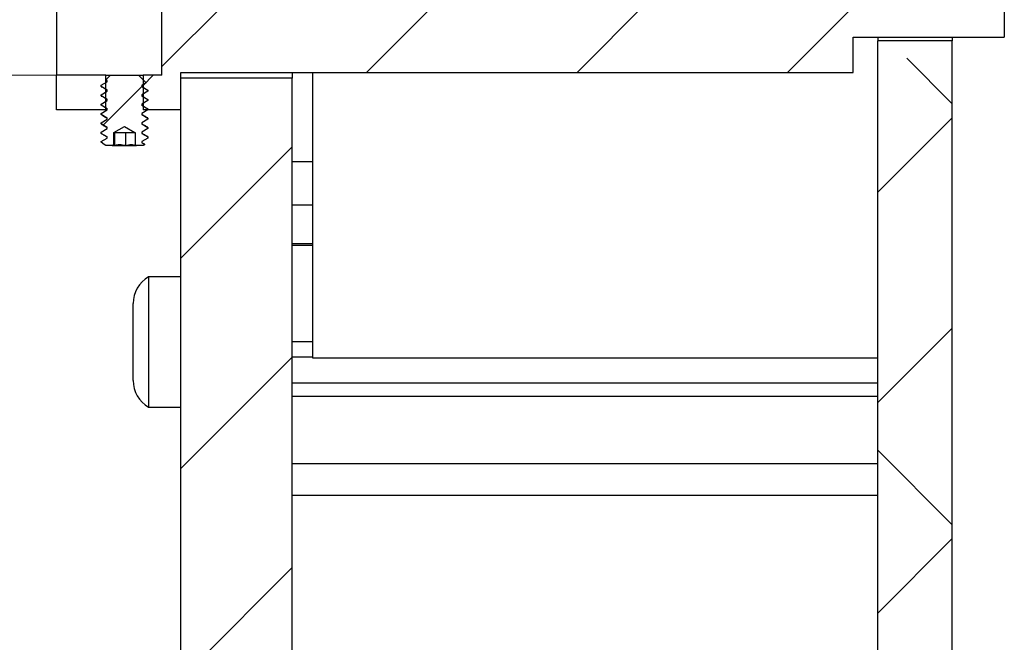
# Model space of a CAD drawing. Header units: millimetres. Extents: x 6 to 857, y 6 to 553.
# Tile 10 of 20: x 687 to 729, y 184 to 210. Entities that reach past the tile are written whole.
import ezdxf

# ---------------------------------------------------------------- set-up
doc = ezdxf.new("R2010")
doc.units = ezdxf.units.MM
doc.header["$LTSCALE"] = 2
doc.styles.add('SLDTEXTSTYLE0', font='TXT', dxfattribs={"width": 0.75})
doc.dimstyles.new('SLDDIMSTYLE0', dxfattribs={"dimtxt": 9.525, "dimasz": 6.604, "dimexe": 0, "dimexo": 0.0625, "dimgap": 2.38125, "dimtad": 0, "dimtih": 1, "dimtoh": 1, "dimrnd": 1e-09, "dimzin": 12, "dimdsep": 46, "dimtxsty": 'SLDTEXTSTYLE0', "dimsah": 1, "dimcen": 0.09, "dimadec": 0, "dimazin": 3, "dimtfac": 1, "dimtofl": 0, "dimtmove": 0, "dimatfit": 3, "dimfxl": 1, "dimfrac": 2, "dimtolj": 1, "dimtzin": 12, "dimarcsym": 0})

# ---------------------------------------------------------------- blocks, each defined once
blk = doc.blocks.new('_D_13')
at = {"color": 7, "linetype": 'Continuous', "lineweight": 0}
for p, q in [((686.337, 256.322), (655.127, 256.322)), ((661.477, 256.322), (661.477, 239.949)), ((661.477, 208.072), (661.477, 224.445)), ((690.037, 208.072), (655.127, 208.072))]:
    blk.add_line(p, q, dxfattribs=at)
at = {"color": 7, "linetype": 'Continuous', "lineweight": 18}
for points in [[(661.477, 256.322), (660.461, 249.718), (662.493, 249.718)], [(661.477, 208.072), (662.493, 214.676), (660.461, 214.676)]]:
    blk.add_solid(points, dxfattribs=at)
at = {"color": 7, "linetype": 'Continuous', "lineweight": 18, "char_height": 9.525, "attachment_point": 1, "style": 'SLDTEXTSTYLE0'}
for s, insert in [('%%c', (638.457, 236.723)), ('48.25', (652.835, 236.723))]:
    blk.add_mtext(s, dxfattribs=dict(at, insert=insert))

msp = doc.modelspace()

# ---------------------------------------------------------------- hatches: boundary and pattern name
at = {"linetype": 'Continuous', "lineweight": 18}
h = msp.add_hatch(dxfattribs=at)
h.set_pattern_fill('ANSI31', scale=2, style=0)
h.paths.add_polyline_path([(729.327, 209.697), (729.327, 211.197), (693.377, 211.197), (693.377, 208.072), (692.577, 208.072), (692.577, 206.597), (694.177, 206.597), (694.177, 208.197), (722.877, 208.197), (722.877, 209.697)], flags=0)
h = msp.add_hatch(dxfattribs=at)
h.set_pattern_fill('ANSI38', scale=2, style=0)
edge = h.paths.add_edge_path(flags=0)
edge.add_spline(control_points=[(725.549, 162.978), (726.069, 163.498), (726.589, 164.018), (727.109, 164.538)], knot_values=[0.013147, 0.013147, 0.013147, 0.013147, 0.015372, 0.015372, 0.015372, 0.015372], weights=[1, 1, 1, 1], degree=3, periodic=0)
edge.add_line((727.109, 164.538), (727.109, 209.547))
edge.add_line((727.109, 209.547), (723.934, 209.547))
edge.add_line((723.934, 209.547), (723.934, 162.978))
edge.add_line((723.934, 162.978), (725.549, 162.978))
h = msp.add_hatch(dxfattribs=at)
h.set_pattern_fill('ANSI31', scale=2, style=0)
h.paths.add_polyline_path([(688.877, 208.072), (688.877, 206.597), (690.977, 206.597), (690.977, 208.072)], flags=0)
h = msp.add_hatch(dxfattribs=at)
h.set_pattern_fill('ANSI31', scale=2, style=0)
h.paths.add_polyline_path([(691.177, 208.072), (690.982, 207.877), (691.037, 207.845), (691.037, 207.795), (690.777, 207.645), (690.777, 207.595), (691.037, 207.445), (691.037, 207.395), (690.777, 207.245), (690.777, 207.195), (691.037, 207.045), (691.037, 206.995), (690.777, 206.845), (690.777, 206.795), (691.037, 206.645), (691.037, 206.595), (690.777, 206.445), (690.777, 206.395), (691.037, 206.245), (691.037, 206.195), (690.777, 206.045), (690.777, 205.995), (691.037, 205.845), (691.037, 205.795), (690.777, 205.645), (690.777, 205.595), (691.037, 205.445), (691.037, 205.395), (690.777, 205.245), (690.777, 205.212), (690.917, 205.115), (690.99, 205.072), (691.258, 205.072), (691.325, 205.119), (691.325, 205.635), (691.327, 205.635), (691.777, 205.894), (692.227, 205.635), (692.229, 205.635), (692.229, 205.119), (692.297, 205.072), (692.577, 205.072), (692.647, 205.121), (692.518, 205.195), (692.518, 205.245), (692.777, 205.395), (692.777, 205.445), (692.518, 205.595), (692.518, 205.645), (692.777, 205.795), (692.777, 205.845), (692.518, 205.995), (692.518, 206.045), (692.777, 206.195), (692.777, 206.245), (692.518, 206.395), (692.518, 206.445), (692.777, 206.595), (692.777, 206.645), (692.518, 206.795), (692.518, 206.845), (692.777, 206.995), (692.777, 207.045), (692.518, 207.195), (692.518, 207.245), (692.777, 207.395), (692.777, 207.445), (692.518, 207.595), (692.518, 207.645), (692.699, 207.75), (692.377, 208.072)], flags=0)
h = msp.add_hatch(dxfattribs=at)
h.set_pattern_fill('ANSI31', scale=2, style=0)
h.paths.add_polyline_path([(694.177, 162.924), (698.94, 162.924), (698.94, 207.947), (694.177, 207.947)], flags=0)

# ---------------------------------------------------------------- linework, layer by layer
at = {"color": 7, "linetype": 'Continuous', "lineweight": 25}
for p, q in [((688.877, 256.322), (688.877, 208.072)), ((693.377, 208.072), (693.377, 211.197)), ((729.327, 211.197), (729.327, 209.697)), ((722.877, 209.697), (729.327, 209.697)), ((722.877, 208.197), (722.877, 209.697)), ((723.934, 209.697), (723.934, 209.547)), ((727.109, 209.697), (727.109, 209.547)), ((727.109, 209.547), (723.934, 209.547)), ((723.934, 162.978), (723.934, 209.547)), ((727.109, 164.538), (727.109, 209.547)), ((690.977, 208.072), (688.877, 208.072)), ((688.877, 206.597), (688.877, 208.072)), ((690.977, 206.597), (690.977, 208.072)), ((690.982, 207.877), (691.177, 208.072)), ((691.177, 208.072), (692.377, 208.072)), ((692.377, 208.072), (692.699, 207.75)), ((693.377, 208.072), (692.577, 208.072)), ((692.577, 208.072), (692.577, 206.597)), ((694.177, 208.197), (722.877, 208.197)), ((694.177, 206.597), (694.177, 208.197)), ((698.94, 208.197), (698.94, 207.947)), ((699.804, 208.197), (699.804, 196.01)), ((690.777, 207.645), (691.037, 207.795)), ((690.777, 207.595), (690.777, 207.645)), ((691.037, 207.445), (690.777, 207.595)), ((691.037, 207.845), (690.982, 207.877)), ((691, 207.866), (690.982, 207.877)), ((691.004, 207.862), (691.037, 207.843)), ((691.037, 207.795), (691.037, 207.845)), ((692.699, 207.75), (692.518, 207.645)), ((692.518, 207.645), (692.518, 207.595)), ((692.569, 207.57), (692.518, 207.6)), ((692.518, 207.595), (692.777, 207.445)), ((698.94, 207.947), (694.177, 207.947)), ((694.177, 162.924), (694.177, 207.947)), ((698.94, 162.924), (698.94, 207.947)), ((690.777, 207.245), (691.037, 207.395)), ((690.777, 207.195), (690.777, 207.245)), ((691.037, 207.045), (690.777, 207.195)), ((691.004, 207.462), (691.037, 207.443)), ((691.037, 207.395), (691.037, 207.445)), ((692.777, 207.395), (692.518, 207.245)), ((692.518, 207.245), (692.518, 207.195)), ((692.569, 207.17), (692.518, 207.2)), ((692.518, 207.195), (692.777, 207.045)), ((692.75, 207.452), (692.777, 207.445)), ((692.777, 207.445), (692.777, 207.395)), ((690.777, 206.845), (691.037, 206.995)), ((690.777, 206.795), (690.777, 206.845)), ((691.037, 206.645), (690.777, 206.795)), ((691.004, 207.062), (691.037, 207.043)), ((691.037, 206.995), (691.037, 207.045)), ((692.777, 206.995), (692.518, 206.845)), ((692.518, 206.845), (692.518, 206.795)), ((692.569, 206.77), (692.518, 206.8)), ((692.518, 206.795), (692.777, 206.645)), ((692.749, 207.052), (692.777, 207.045)), ((692.777, 207.045), (692.777, 206.995)), ((690.977, 206.597), (688.877, 206.597)), ((690.777, 206.445), (691.037, 206.595)), ((690.777, 206.395), (690.777, 206.445)), ((691.037, 206.245), (690.777, 206.395)), ((690.777, 206.395), (690.821, 206.379)), ((691.004, 206.662), (691.037, 206.643)), ((691.037, 206.595), (691.037, 206.645)), ((692.777, 206.595), (692.518, 206.445)), ((692.518, 206.445), (692.518, 206.395)), ((692.518, 206.395), (692.777, 206.245)), ((694.177, 206.597), (692.577, 206.597)), ((692.756, 206.652), (692.777, 206.645)), ((692.777, 206.645), (692.777, 206.595)), ((690.777, 206.045), (691.037, 206.195)), ((690.777, 205.995), (690.777, 206.045)), ((691.037, 205.845), (690.777, 205.995)), ((690.777, 205.995), (690.81, 205.979)), ((691.037, 206.195), (691.037, 206.245)), ((692.777, 206.195), (692.518, 206.045)), ((692.518, 206.045), (692.518, 205.995)), ((692.518, 205.995), (692.777, 205.845)), ((692.758, 206.252), (692.777, 206.245)), ((692.777, 206.245), (692.777, 206.195)), ((690.777, 205.645), (691.037, 205.795)), ((690.777, 205.595), (690.777, 205.645)), ((691.037, 205.445), (690.777, 205.595)), ((691.037, 205.795), (691.037, 205.845)), ((691.325, 205.635), (691.327, 205.635)), ((691.325, 205.119), (691.325, 205.635)), ((691.327, 205.635), (691.777, 205.894)), ((691.327, 205.635), (691.329, 205.635)), ((691.329, 205.635), (691.59, 205.635)), ((691.354, 205.635), (691.354, 205.072)), ((691.59, 205.635), (692.038, 205.635)), ((691.777, 205.894), (692.227, 205.635)), ((691.826, 205.635), (691.826, 205.072)), ((692.038, 205.635), (692.227, 205.635)), ((692.227, 205.635), (692.229, 205.635)), ((692.229, 205.635), (692.229, 205.119)), ((692.777, 205.795), (692.518, 205.645)), ((692.518, 205.645), (692.518, 205.595)), ((692.518, 205.595), (692.777, 205.445)), ((692.757, 205.852), (692.777, 205.845)), ((692.777, 205.845), (692.777, 205.795)), ((690.777, 205.245), (691.037, 205.395)), ((690.777, 205.212), (690.777, 205.245)), ((690.917, 205.115), (690.777, 205.212)), ((690.982, 205.072), (690.917, 205.115)), ((690.99, 205.072), (690.917, 205.115)), ((690.99, 205.072), (690.982, 205.072)), ((691.258, 205.072), (690.99, 205.072)), ((691.037, 205.395), (691.037, 205.445)), ((691.258, 205.072), (691.325, 205.119)), ((691.258, 205.072), (691.354, 205.072)), ((691.354, 205.072), (691.826, 205.072)), ((691.826, 205.072), (692.25, 205.072)), ((692.229, 205.119), (692.297, 205.072)), ((692.25, 205.072), (692.229, 205.119)), ((692.25, 205.072), (692.297, 205.072)), ((692.577, 205.072), (692.297, 205.072)), ((692.777, 205.395), (692.518, 205.245)), ((692.518, 205.245), (692.518, 205.195)), ((692.518, 205.195), (692.647, 205.121)), ((692.647, 205.121), (692.577, 205.072)), ((692.639, 205.125), (692.647, 205.121)), ((692.755, 205.452), (692.777, 205.445)), ((692.777, 205.445), (692.777, 205.395)), ((699.804, 200.806), (698.94, 200.806)), ((694.177, 199.469), (692.802, 199.469)), ((692.802, 199.469), (692.802, 196.687)), ((692.145, 195.043), (692.145, 198.331)), ((692.802, 196.687), (692.802, 193.906)), ((698.94, 196.055), (699.804, 196.055)), ((699.804, 196.01), (723.934, 196.01)), ((698.94, 194.946), (723.934, 194.946)), ((698.94, 194.38), (723.934, 194.38)), ((692.802, 193.906), (694.177, 193.906)), ((698.94, 191.503), (723.934, 191.503)), ((698.94, 190.149), (723.934, 190.149))]:
    msp.add_line(p, q, dxfattribs=at)
at = {"color": 8, "linetype": 'Continuous', "lineweight": 25}
for p, q in [((698.94, 204.39), (699.804, 204.39)), ((698.94, 202.54), (699.804, 202.54)), ((698.94, 200.888), (699.804, 200.888)), ((698.94, 196.705), (699.804, 196.705))]:
    msp.add_line(p, q, dxfattribs=at)
at = {"color": 7, "linetype": 'Continuous', "lineweight": 25}
for centre, start, end in [((693.46, 198.331), 120.0301, 180), ((693.46, 195.043), 180, 239.9699)]:
    msp.add_arc(centre, 1.314, start, end, dxfattribs=at)
for points, knots in [([(690.977, 208.072), (690.982, 208.072), (690.992, 208.073), (691.091, 208.076), (691.274, 208.08), (691.515, 208.084), (691.785, 208.086), (692.055, 208.084), (692.293, 208.08), (692.472, 208.075), (692.565, 208.072), (692.574, 208.072), (692.577, 208.072)], [0, 0, 0, 0, 0.073828, 0.181113, 0.288438, 0.395804, 0.503148, 0.61044, 0.717733, 0.825077, 0.932444, 1, 1, 1, 1]), ([(690.777, 207.595), (690.776, 207.592), (690.775, 207.588), (690.795, 207.584), (690.798, 207.583)], [0, 0, 0, 0, 0.8204715, 1, 1, 1, 1]), ([(690.777, 207.195), (690.777, 207.192), (690.776, 207.189), (690.792, 207.185), (690.796, 207.184)], [0, 0, 0, 0, 0.75363, 1, 1, 1, 1]), ([(690.808, 206.379), (690.851, 206.353), (690.927, 206.308), (691.003, 206.263), (691.037, 206.243)], [0, 0, 0, 0, 0.556461, 1, 1, 1, 1]), ([(690.977, 206.597), (690.979, 206.597), (690.982, 206.597), (691.024, 206.598), (691.039, 206.599)], [0, 0, 0, 0, 0.641077, 1, 1, 1, 1]), ([(692.771, 206.253), (692.727, 206.278), (692.643, 206.327), (692.558, 206.376), (692.518, 206.4)], [0, 0, 0, 0, 0.517404, 1, 1, 1, 1]), ([(690.808, 205.979), (690.851, 205.953), (690.927, 205.908), (691.003, 205.863), (691.037, 205.843)], [0, 0, 0, 0, 0.556461, 1, 1, 1, 1]), ([(692.771, 205.853), (692.727, 205.878), (692.643, 205.927), (692.558, 205.976), (692.518, 206)], [0, 0, 0, 0, 0.517404, 1, 1, 1, 1]), ([(690.777, 205.595), (690.777, 205.59), (690.776, 205.584), (690.808, 205.579), (690.81, 205.579)], [0, 0, 0, 0, 0.952395, 1, 1, 1, 1]), ([(690.808, 205.579), (690.851, 205.553), (690.927, 205.508), (691.003, 205.463), (691.037, 205.443)], [0, 0, 0, 0, 0.556461, 1, 1, 1, 1]), ([(692.771, 205.453), (692.727, 205.478), (692.643, 205.527), (692.558, 205.576), (692.518, 205.6)], [0, 0, 0, 0, 0.517404, 1, 1, 1, 1]), ([(691.325, 205.119), (691.328, 205.12), (691.337, 205.124), (691.347, 205.095), (691.354, 205.072)], [0, 0, 0, 0, 0.222012, 1, 1, 1, 1]), ([(691.354, 205.072), (691.41, 205.091), (691.54, 205.133), (691.705, 205.116), (691.801, 205.081), (691.826, 205.072)], [0, 0, 0, 0, 0.366844, 0.835691, 1, 1, 1, 1]), ([(691.826, 205.072), (691.904, 205.098), (692.046, 205.145), (692.186, 205.095), (692.25, 205.072)], [0, 0, 0, 0, 0.547911, 1, 1, 1, 1]), ([(692.641, 205.128), (692.641, 205.128), (692.599, 205.152), (692.558, 205.176), (692.518, 205.2)], [0, 0, 0, 0, 0.01095, 1, 1, 1, 1])]:
    msp.add_open_spline(points, degree=3, knots=knots, dxfattribs=at)

# ---------------------------------------------------------------- dimensions: what is measured, and where the dimension line sits
at = {"color": 7, "linetype": 'Continuous', "lineweight": 18}
dim = msp.add_linear_dim(base=(661.477, 256.322), p1=(692.577, 208.072), p2=(688.877, 256.322), angle=90, text='%%c<>', dimstyle='SLDDIMSTYLE0', dxfattribs=at)
dim.commit()
dim.dimension.update_dxf_attribs({"geometry": '_D_13', "text_midpoint": (661.477, 232.197), "dimtype": 160})

doc.saveas('drawing.dxf')
